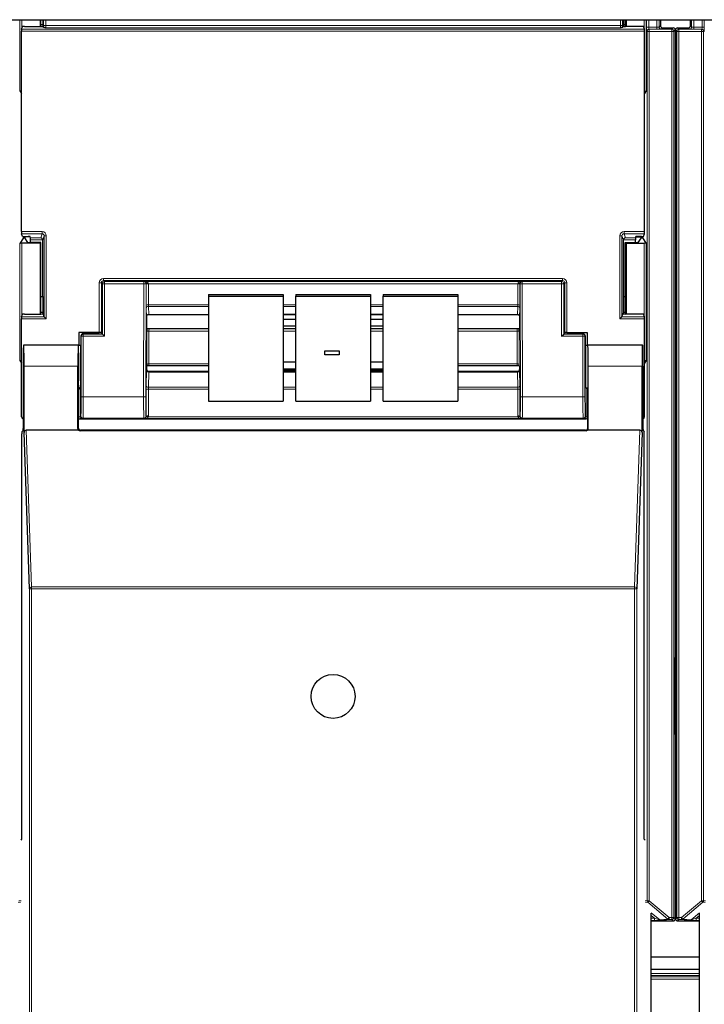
# Model space of a CAD drawing. Header units: millimetres. Extents: x 5 to 418, y 2 to 292.
# Tile 15 of 87: x 116 to 127, y 112 to 127. Entities that reach past the tile are written whole.
import ezdxf

# ---------------------------------------------------------------- set-up
doc = ezdxf.new("R2010")
doc.units = ezdxf.units.MM

msp = doc.modelspace()

# ---------------------------------------------------------------- linework, layer by layer
at = {"color": 7, "linetype": 'Continuous', "lineweight": 25}
for p, q in [((61.9317, 127.4887), (139.7651, 127.4887)), ((116.4764, 127.4887), (116.4764, 127.3825)), ((116.4873, 127.3825), (116.4873, 127.4887)), ((116.5176, 127.4887), (116.5173, 127.4083)), ((125.6022, 127.4083), (125.602, 127.4887)), ((125.6322, 127.3825), (125.6322, 127.4887)), ((125.6431, 127.4887), (125.6431, 127.3825)), ((126.1813, 127.4887), (126.1813, 127.3927)), ((126.6496, 127.3927), (126.6496, 127.4887)), ((116.1869, 124.1716), (116.1869, 127.3071)), ((116.1874, 127.3404), (116.2009, 127.3807)), ((116.2342, 127.3825), (116.4853, 127.3825)), ((116.5173, 127.4083), (116.4873, 127.4083)), ((116.5173, 127.4083), (116.522, 127.3942)), ((116.5187, 127.3842), (116.522, 127.3942)), ((116.5313, 127.3663), (116.522, 127.3942)), ((125.5882, 127.3663), (125.5975, 127.3942)), ((125.6022, 127.4083), (125.5975, 127.3942)), ((125.6009, 127.3842), (125.5975, 127.3942)), ((125.6322, 127.4083), (125.6022, 127.4083)), ((125.8853, 127.3825), (125.6342, 127.3825)), ((125.9321, 127.3404), (125.9187, 127.3807)), ((125.9327, 124.1716), (125.9327, 127.3071)), ((126.2146, 127.3594), (126.3813, 127.3594)), ((126.4146, 127.3261), (126.4146, 117.5196)), ((126.4163, 127.3261), (126.4163, 117.5365)), ((126.4496, 127.3594), (126.6163, 127.3594)), ((116.159, 126.3729), (116.1869, 126.331)), ((125.9606, 126.3729), (125.9327, 126.331)), ((116.2171, 124.0752), (116.159, 123.9879)), ((116.2009, 124.098), (116.1874, 124.1383)), ((116.2342, 124.0963), (116.2875, 124.0963)), ((116.2352, 124.0905), (116.2352, 124.0759)), ((116.2855, 124.0005), (116.2352, 124.0759)), ((116.3221, 124.0906), (116.2505, 124.0906)), ((116.3275, 124.0744), (116.3208, 124.0946)), ((125.792, 124.0744), (125.7987, 124.0946)), ((125.7974, 124.0906), (125.8691, 124.0906)), ((125.8853, 124.0963), (125.8321, 124.0963)), ((125.834, 124.0005), (125.8843, 124.0759)), ((125.8843, 124.0759), (125.8843, 124.0905)), ((125.9024, 124.0752), (125.9606, 123.9879)), ((125.9187, 124.098), (125.9321, 124.1383)), ((116.4764, 123.9887), (116.1923, 123.9887)), ((116.4873, 123.9996), (116.3188, 123.9996)), ((116.3281, 123.9996), (116.3281, 124.0411)), ((116.4873, 123.9996), (116.4764, 123.9887)), ((116.4764, 123.9887), (116.4764, 122.8825)), ((116.4873, 122.8825), (116.4873, 123.9996)), ((116.5181, 123.156), (116.5181, 124.0394)), ((125.6014, 123.156), (125.6014, 124.0394)), ((125.6322, 123.9996), (125.6431, 123.9887)), ((125.6322, 123.9996), (125.8007, 123.9996)), ((125.6322, 122.8825), (125.6322, 123.9996)), ((125.6431, 123.9887), (125.9273, 123.9887)), ((125.6431, 123.9887), (125.6431, 122.8825)), ((125.7915, 123.9996), (125.7915, 124.0411)), ((116.4873, 123.156), (116.5181, 123.156)), ((116.5181, 123.156), (116.5173, 122.9083)), ((119.1098, 123.1883), (120.2764, 123.1883)), ((119.1098, 123.1883), (119.1098, 123.1594)), ((119.1098, 123.1594), (119.1098, 121.5181)), ((119.1098, 123.1594), (120.2764, 123.1594)), ((120.2764, 123.1883), (120.2764, 123.1594)), ((120.2764, 123.1594), (120.2764, 121.5181)), ((120.4764, 123.1883), (121.6431, 123.1883)), ((120.4764, 123.1883), (120.4764, 123.1594)), ((120.4764, 123.1594), (121.6431, 123.1594)), ((120.4764, 121.5181), (120.4764, 123.1594)), ((121.6431, 123.1883), (121.6431, 123.1594)), ((121.6431, 123.1594), (121.6431, 121.5181)), ((121.8431, 123.1883), (123.0098, 123.1883)), ((121.8431, 123.1883), (121.8431, 123.1594)), ((121.8431, 123.1594), (123.0098, 123.1594)), ((121.8431, 121.5181), (121.8431, 123.1594)), ((123.0098, 123.1883), (123.0098, 123.1594)), ((123.0098, 123.1594), (123.0098, 121.5181)), ((125.6022, 122.9083), (125.6014, 123.156)), ((125.6014, 123.156), (125.6322, 123.156)), ((116.1874, 122.8404), (116.2009, 122.8807)), ((116.2342, 122.8825), (116.4853, 122.8825)), ((116.5173, 122.9083), (116.4873, 122.9083)), ((116.5173, 122.9083), (116.522, 122.8942)), ((116.5187, 122.8842), (116.522, 122.8942)), ((116.5399, 122.8405), (116.522, 122.8942)), ((116.54, 122.8404), (116.5733, 122.8071)), ((118.1431, 122.8434), (118.1431, 122.6595)), ((118.1431, 122.8434), (118.1431, 122.8434)), ((118.1762, 122.8752), (119.1098, 122.8752)), ((120.2764, 122.8752), (120.4764, 122.8752)), ((120.4764, 122.8735), (120.2764, 122.8735)), ((121.6431, 122.8752), (121.8431, 122.8752)), ((121.8431, 122.8735), (121.6431, 122.8735)), ((123.0098, 122.8752), (123.9434, 122.8752)), ((123.9764, 122.8434), (123.9764, 122.6595)), ((125.5463, 122.8071), (125.5796, 122.8404)), ((125.5796, 122.8405), (125.5975, 122.8942)), ((125.6022, 122.9083), (125.5975, 122.8942)), ((125.6009, 122.8842), (125.5975, 122.8942)), ((125.6322, 122.9083), (125.6022, 122.9083)), ((125.8853, 122.8825), (125.6342, 122.8825)), ((125.9321, 122.8404), (125.9187, 122.8807)), ((116.1869, 121.2727), (116.1869, 122.8071)), ((120.4764, 122.7975), (120.2764, 122.7975)), ((120.2764, 122.695), (120.4764, 122.695)), ((121.8431, 122.7975), (121.6431, 122.7975)), ((121.6431, 122.695), (121.8431, 122.695)), ((125.9327, 121.2727), (125.9327, 122.8071)), ((117.0831, 122.591), (117.0831, 122.3974)), ((117.402, 122.591), (117.0831, 122.591)), ((117.1137, 122.5394), (117.1137, 122.0641)), ((117.4023, 122.5727), (117.147, 122.5727)), ((117.4353, 122.5902), (117.4421, 122.58)), ((117.4356, 122.5733), (117.4421, 122.5776)), ((117.4421, 122.58), (117.4421, 122.5776)), ((117.4517, 122.568), (117.4421, 122.5776)), ((117.485, 122.5347), (117.4517, 122.568)), ((118.1463, 122.6563), (118.1431, 122.6595)), ((118.1808, 122.6553), (119.1098, 122.6553)), ((120.2764, 122.6553), (120.4764, 122.6553)), ((121.6431, 122.6553), (121.8431, 122.6553)), ((123.0098, 122.6553), (123.9388, 122.6553)), ((123.9732, 122.6563), (123.9764, 122.6595)), ((124.6346, 122.5347), (124.6679, 122.568)), ((124.6679, 122.568), (124.6774, 122.5776)), ((124.6842, 122.5902), (124.6774, 122.58)), ((124.6774, 122.58), (124.6774, 122.5776)), ((124.6839, 122.5733), (124.6774, 122.5776)), ((124.7172, 122.5727), (124.9726, 122.5727)), ((124.7175, 122.591), (125.0364, 122.591)), ((125.0059, 122.5394), (125.0059, 122.0641)), ((125.0364, 122.591), (125.0364, 122.3974)), ((116.2189, 122.3952), (116.2167, 122.3974)), ((117.0764, 122.3974), (116.2167, 122.3974)), ((117.0735, 122.3974), (116.2196, 122.3974)), ((117.0738, 122.3971), (117.0762, 122.3952)), ((117.0764, 122.3974), (117.1137, 122.3974)), ((125.0059, 122.3974), (125.0431, 122.3974)), ((125.01, 122.3972), (125.0433, 122.3972)), ((125.9029, 122.3974), (125.0431, 122.3974)), ((125.0433, 122.3952), (125.0458, 122.3971)), ((125.9, 122.3974), (125.046, 122.3974)), ((125.9006, 122.3952), (125.9029, 122.3974)), ((120.9302, 122.3052), (121.1546, 122.3052)), ((120.9302, 122.3049), (120.9302, 122.3052)), ((120.9302, 122.3049), (121.1546, 122.3049)), ((120.9302, 122.246), (120.9302, 122.3049)), ((121.1546, 122.246), (120.9302, 122.246)), ((121.1546, 122.3049), (121.1546, 122.3052)), ((121.1546, 122.3049), (121.1546, 122.246)), ((116.159, 122.1563), (116.1869, 122.1143)), ((116.2109, 122.0641), (116.2109, 121.091)), ((116.2254, 121.027), (116.2254, 122.0641)), ((117.0677, 121.0887), (117.0677, 122.0641)), ((118.1461, 122.0722), (118.1431, 122.0692)), ((118.1431, 122.0692), (118.1431, 122.0144)), ((119.1098, 122.0732), (118.1803, 122.0732)), ((120.4764, 122.1271), (120.2764, 122.1271)), ((121.8431, 122.1271), (121.6431, 122.1271)), ((123.9392, 122.0732), (123.0098, 122.0732)), ((123.9734, 122.0722), (123.9764, 122.0692)), ((123.9764, 122.0692), (123.9764, 122.0144)), ((125.0518, 121.0887), (125.0518, 122.0641)), ((125.8941, 121.027), (125.8941, 122.0641)), ((125.9087, 122.0641), (125.9087, 121.091)), ((125.9606, 122.1563), (125.9327, 122.1143)), ((118.1431, 122.0144), (118.1431, 122.0144)), ((119.1098, 121.9817), (118.1763, 121.9817)), ((120.2764, 122.0247), (120.4764, 122.0247)), ((120.2764, 122.0065), (120.4764, 122.0065)), ((120.4764, 121.9817), (120.2764, 121.9817)), ((121.6431, 122.0247), (121.8431, 122.0247)), ((121.6431, 122.0065), (121.8431, 122.0065)), ((121.8431, 121.9817), (121.6431, 121.9817)), ((123.9433, 121.9817), (123.0098, 121.9817)), ((123.9764, 122.0144), (123.9764, 122.0144)), ((117.0764, 121.0974), (117.0764, 121.6974)), ((117.1079, 121.7307), (117.102, 121.7219)), ((125.0117, 121.7307), (125.0175, 121.7219)), ((125.0431, 121.6974), (125.0431, 121.0974)), ((119.1098, 121.5181), (120.2764, 121.5181)), ((120.4764, 121.5181), (121.6431, 121.5181)), ((121.8431, 121.5181), (123.0098, 121.5181)), ((117.0779, 121.2394), (117.0764, 121.2394)), ((117.1928, 121.2394), (124.9268, 121.2394)), ((125.0431, 121.2394), (125.0416, 121.2394)), ((116.192, 114.6641), (116.192, 121.0066)), ((116.1925, 121.0399), (116.2103, 121.0577)), ((116.3092, 118.581), (116.2254, 121.027)), ((117.0786, 121.0641), (116.2585, 121.0641)), ((125.0188, 121.0551), (117.1007, 121.0551)), ((125.0098, 121.0641), (117.1098, 121.0641)), ((125.8611, 121.0641), (125.041, 121.0641)), ((125.8941, 121.027), (125.8103, 118.581)), ((125.9093, 121.0577), (125.927, 121.0399)), ((125.9276, 114.6641), (125.9276, 121.0066)), ((126.4251, 117.4261), (126.4251, 116.3847)), ((126.4146, 116.2912), (126.4146, 113.4172)), ((126.4163, 116.2743), (126.4163, 113.4172)), ((116.1776, 114.6498), (116.192, 114.6641)), ((125.9419, 114.6498), (125.9276, 114.6641)), ((126.0381, 96.9302), (126.0381, 113.5052)), ((126.7928, 96.9302), (126.7928, 113.5052)), ((126.0381, 113.3839), (126.3813, 113.3839)), ((126.4496, 113.3839), (126.7928, 113.3839)), ((126.0381, 112.8221), (126.7928, 112.8221)), ((126.7928, 112.6221), (126.0381, 112.6221))]:
    msp.add_line(p, q, dxfattribs=at)
at = {"color": 7, "linetype": 'Continuous', "lineweight": 18}
for p, q in [((116.159, 126.3729), (116.159, 127.4887)), ((116.1923, 127.4887), (116.1923, 127.355)), ((116.5312, 127.3966), (116.5312, 127.4887)), ((116.5645, 127.4887), (116.5645, 127.3966)), ((125.555, 127.3966), (125.555, 127.4887)), ((125.5883, 127.4887), (125.5883, 127.3966)), ((125.9273, 127.355), (125.9273, 127.4887)), ((125.9606, 127.4887), (125.9606, 126.3729)), ((125.9653, 127.372), (125.9653, 127.4887)), ((125.9986, 127.4887), (125.9986, 127.372)), ((126.1274, 127.372), (126.1274, 127.4887)), ((126.1607, 127.4887), (126.1607, 127.3721)), ((126.6702, 127.3721), (126.6702, 127.4887)), ((126.7036, 127.4887), (126.7036, 127.372)), ((126.8323, 127.372), (126.8323, 127.4887)), ((126.8657, 127.4887), (126.8657, 127.372)), ((125.9327, 127.3071), (116.1869, 127.3071)), ((116.1874, 127.3404), (125.9321, 127.3404)), ((116.5312, 127.3966), (116.5645, 127.3966)), ((116.5645, 127.3966), (125.555, 127.3966)), ((125.5539, 127.3633), (116.5656, 127.3633)), ((125.5883, 127.3966), (125.555, 127.3966)), ((125.9653, 127.372), (125.9986, 127.372)), ((125.974, 127.3046), (125.9664, 127.3053)), ((125.974, 127.3046), (126.0073, 127.3046)), ((125.974, 113.7006), (125.974, 127.3046)), ((125.9986, 127.372), (126.1274, 127.372)), ((125.9998, 127.3387), (126.0073, 127.3379)), ((126.1274, 127.3387), (125.9998, 127.3387)), ((126.0073, 127.3046), (126.0073, 127.3379)), ((126.0073, 127.3379), (126.3598, 127.3379)), ((126.0073, 127.3046), (126.0073, 113.7006)), ((126.3598, 127.3046), (126.0073, 127.3046)), ((126.1274, 127.3387), (126.1274, 127.372)), ((126.1607, 127.3721), (126.1813, 127.3927)), ((126.2146, 127.3594), (126.194, 127.3388)), ((126.3598, 127.3379), (126.3813, 127.3594)), ((126.3598, 127.3046), (126.3598, 127.3379)), ((126.3598, 127.3046), (126.3932, 127.3046)), ((126.3598, 113.4387), (126.3598, 127.3046)), ((126.4146, 127.3261), (126.3932, 127.3046)), ((126.3932, 127.3046), (126.3932, 113.4387)), ((126.4378, 127.3046), (126.4163, 127.3261)), ((126.4378, 113.4387), (126.4378, 127.3046)), ((126.4378, 127.3046), (126.4711, 127.3046)), ((126.4496, 127.3594), (126.4711, 127.3379)), ((126.4711, 127.3379), (126.8236, 127.3379)), ((126.4711, 127.3379), (126.4711, 127.3046)), ((126.4711, 127.3046), (126.4711, 113.4387)), ((126.8236, 127.3046), (126.4711, 127.3046)), ((126.6369, 127.3388), (126.6163, 127.3594)), ((126.6496, 127.3927), (126.6702, 127.3721)), ((126.7036, 127.372), (126.7036, 127.3387)), ((126.7036, 127.372), (126.8323, 127.372)), ((126.8312, 127.3387), (126.7036, 127.3387)), ((126.8236, 127.3379), (126.8312, 127.3387)), ((126.8236, 127.3379), (126.8236, 127.3046)), ((126.8236, 127.3046), (126.8569, 127.3046)), ((126.8236, 113.7006), (126.8236, 127.3046)), ((126.8323, 127.372), (126.8657, 127.372)), ((126.8645, 127.3053), (126.8569, 127.3046)), ((126.8569, 127.3046), (126.8569, 113.7006)), ((116.1869, 124.1716), (116.5066, 124.1716)), ((116.5066, 124.1383), (116.1874, 124.1383)), ((116.2171, 124.0752), (116.2171, 124.0965)), ((116.2505, 124.0963), (116.2505, 124.0906)), ((116.3275, 124.0744), (116.4853, 124.0744)), ((116.4853, 124.0744), (116.5066, 124.1383)), ((116.5066, 124.1716), (116.5066, 124.1383)), ((116.5399, 124.1049), (116.5181, 124.0394)), ((116.5399, 124.1049), (116.5733, 124.1049)), ((116.5399, 122.8405), (116.5399, 124.1049)), ((116.5733, 124.1049), (116.5733, 122.8071)), ((125.5463, 122.8071), (125.5463, 124.1049)), ((125.5463, 124.1049), (125.5796, 124.1049)), ((125.5796, 124.1049), (125.5796, 122.8405)), ((125.6014, 124.0394), (125.5796, 124.1049)), ((125.6129, 124.1716), (125.9327, 124.1716)), ((125.6129, 124.1383), (125.6129, 124.1716)), ((125.9321, 124.1383), (125.6129, 124.1383)), ((125.6129, 124.1383), (125.6342, 124.0744)), ((125.6342, 124.0744), (125.792, 124.0744)), ((125.8691, 124.0906), (125.8691, 124.0963)), ((125.9024, 124.0965), (125.9024, 124.0752)), ((116.159, 122.1563), (116.159, 123.9879)), ((116.1923, 123.9887), (116.1923, 122.855)), ((116.5181, 124.0411), (116.3281, 124.0411)), ((125.7915, 124.0411), (125.6015, 124.0411)), ((125.9273, 122.855), (125.9273, 123.9887)), ((125.9606, 123.9879), (125.9606, 122.1563)), ((117.4687, 123.4055), (117.4687, 123.4388)), ((117.4687, 123.4388), (124.6509, 123.4388)), ((124.6509, 123.4055), (124.6509, 123.4388)), ((117.402, 123.3721), (117.4353, 123.3721)), ((117.402, 122.591), (117.402, 123.3721)), ((117.4517, 123.3558), (117.4353, 123.3721)), ((117.4353, 123.3721), (117.4353, 122.5902)), ((117.4517, 122.568), (117.4517, 123.3558)), ((117.485, 123.3558), (117.4517, 123.3558)), ((117.4687, 123.4055), (117.485, 123.3892)), ((124.6509, 123.4055), (117.4687, 123.4055)), ((117.485, 123.3558), (117.485, 123.3892)), ((117.485, 123.3892), (118.101, 123.3892)), ((117.485, 123.3558), (117.485, 122.5347)), ((118.101, 123.3558), (117.485, 123.3558)), ((118.0956, 121.5844), (118.101, 123.3558)), ((118.101, 123.3892), (118.1041, 123.3922)), ((118.101, 123.3558), (118.101, 123.3892)), ((118.101, 123.3558), (118.1344, 123.3557)), ((118.1041, 123.3922), (124.0154, 123.3922)), ((118.1344, 123.3557), (118.1289, 121.5843)), ((118.1363, 123.3576), (118.1344, 123.3557)), ((118.1363, 123.0221), (118.1363, 123.3474)), ((118.1696, 123.3531), (118.1696, 123.0278)), ((123.9499, 123.3531), (118.1696, 123.3531)), ((123.9499, 123.0278), (123.9499, 123.3531)), ((123.9852, 123.3557), (123.9833, 123.3576)), ((123.9833, 123.3474), (123.9833, 123.0221)), ((123.9852, 123.3557), (124.0185, 123.3558)), ((123.9906, 121.5843), (123.9852, 123.3557)), ((124.0154, 123.3922), (124.0185, 123.3892)), ((124.0185, 123.3892), (124.6346, 123.3892)), ((124.0185, 123.3558), (124.0185, 123.3892)), ((124.0185, 123.3558), (124.024, 121.5844)), ((124.6346, 123.3558), (124.0185, 123.3558)), ((124.6346, 123.3892), (124.6509, 123.4055)), ((124.6346, 123.3892), (124.6346, 123.3558)), ((124.6346, 122.5347), (124.6346, 123.3558)), ((124.6346, 123.3558), (124.6679, 123.3558)), ((124.6842, 123.3721), (124.6679, 123.3558)), ((124.6679, 123.3558), (124.6679, 122.568)), ((124.6842, 122.5902), (124.6842, 123.3721)), ((124.6842, 123.3721), (124.7175, 123.3721)), ((124.7175, 123.3721), (124.7175, 122.591)), ((118.1425, 122.846), (118.1369, 122.9711)), ((118.1696, 123.0278), (119.1098, 123.0278)), ((119.1098, 123.0023), (118.1702, 123.0023)), ((118.1702, 123.0023), (118.1758, 122.8772)), ((120.2764, 123.0278), (120.4764, 123.0278)), ((120.4764, 123.0023), (120.2764, 123.0023)), ((121.6431, 123.0278), (121.8431, 123.0278)), ((121.8431, 123.0023), (121.6431, 123.0023)), ((123.0098, 123.0278), (123.9499, 123.0278)), ((123.9494, 123.0023), (123.0098, 123.0023)), ((123.9437, 122.8772), (123.9494, 123.0023)), ((123.9827, 122.9711), (123.9771, 122.846)), ((116.1874, 122.8404), (116.54, 122.8404)), ((118.1758, 122.8772), (119.1098, 122.8772)), ((120.2764, 122.8772), (120.4764, 122.8772)), ((121.6431, 122.8772), (121.8431, 122.8772)), ((123.0098, 122.8772), (123.9437, 122.8772)), ((125.5796, 122.8404), (125.9321, 122.8404)), ((116.5733, 122.8071), (116.1869, 122.8071)), ((125.9327, 122.8071), (125.5463, 122.8071)), ((117.1183, 122.5347), (117.1137, 122.5394)), ((117.1183, 121.5844), (117.1183, 122.5347)), ((117.1517, 122.5347), (117.1183, 122.5347)), ((117.147, 122.5727), (117.1517, 122.568)), ((117.1517, 122.5347), (117.1517, 122.568)), ((117.1517, 122.568), (117.4517, 122.568)), ((117.1517, 122.5347), (117.1517, 121.5844)), ((117.485, 122.5347), (117.1517, 122.5347)), ((118.146, 122.0951), (118.146, 122.6105)), ((118.1794, 122.6162), (118.1794, 122.1007)), ((119.1098, 122.6162), (118.1794, 122.6162)), ((120.4764, 122.6162), (120.2764, 122.6162)), ((121.8431, 122.6162), (121.6431, 122.6162)), ((123.9402, 122.6162), (123.0098, 122.6162)), ((123.9402, 122.1007), (123.9402, 122.6162)), ((123.9735, 122.6105), (123.9735, 122.0951)), ((124.9679, 122.5347), (124.6346, 122.5347)), ((124.6679, 122.568), (124.9679, 122.568)), ((124.9679, 122.568), (124.9726, 122.5727)), ((124.9679, 122.5347), (124.9679, 122.568)), ((124.9679, 121.5844), (124.9679, 122.5347)), ((124.9679, 122.5347), (125.0012, 122.5347)), ((125.0059, 122.5394), (125.0012, 122.5347)), ((125.0012, 122.5347), (125.0012, 121.5844)), ((117.0762, 122.3972), (117.1096, 122.3972)), ((117.0677, 122.0641), (116.2254, 122.0641)), ((118.1794, 122.1007), (119.1098, 122.1007)), ((123.0098, 122.1007), (123.9402, 122.1007)), ((125.8941, 122.0641), (125.0518, 122.0641)), ((118.1369, 121.7645), (118.1425, 121.9995)), ((118.1758, 121.9739), (118.1702, 121.7388)), ((118.1758, 121.9739), (119.1098, 121.9739)), ((120.2764, 121.9739), (120.4764, 121.9739)), ((121.6431, 121.9739), (121.8431, 121.9739)), ((123.0098, 121.9739), (123.9437, 121.9739)), ((123.9494, 121.7388), (123.9437, 121.9739)), ((123.9771, 121.9995), (123.9827, 121.7645)), ((118.1702, 121.7388), (119.1098, 121.7388)), ((120.2764, 121.7388), (120.4764, 121.7388)), ((121.6431, 121.7388), (121.8431, 121.7388)), ((123.0098, 121.7388), (123.9494, 121.7388)), ((117.102, 121.7219), (117.102, 121.2733)), ((117.1517, 121.5844), (117.1183, 121.5844)), ((117.1517, 121.5844), (118.0956, 121.5844)), ((118.0956, 121.5844), (118.1289, 121.5843)), ((118.1363, 121.2812), (118.1363, 121.7018)), ((118.1696, 121.7075), (118.1696, 121.2869)), ((119.1098, 121.7075), (118.1696, 121.7075)), ((120.4764, 121.7075), (120.2764, 121.7075)), ((121.8431, 121.7075), (121.6431, 121.7075)), ((123.9499, 121.7075), (123.0098, 121.7075)), ((123.9499, 121.2869), (123.9499, 121.7075)), ((123.9833, 121.7018), (123.9833, 121.2812)), ((123.9906, 121.5843), (124.024, 121.5844)), ((124.024, 121.5844), (124.9679, 121.5844)), ((124.9679, 121.5844), (125.0012, 121.5844)), ((125.0175, 121.2733), (125.0175, 121.7219)), ((117.102, 121.2733), (117.1132, 121.2844)), ((118.1331, 121.2843), (118.1363, 121.2812)), ((123.9833, 121.2812), (123.9864, 121.2843)), ((125.0064, 121.2844), (125.0175, 121.2733)), ((117.102, 121.2733), (117.0764, 121.2733)), ((117.1465, 121.2511), (117.1353, 121.2399)), ((118.0998, 121.2511), (117.1465, 121.2511)), ((118.1041, 121.2468), (118.0998, 121.2511)), ((124.0154, 121.2468), (118.1041, 121.2468)), ((118.1684, 121.2743), (123.9511, 121.2743)), ((124.0197, 121.2511), (124.0154, 121.2468)), ((124.973, 121.2511), (124.0197, 121.2511)), ((124.9842, 121.2399), (124.973, 121.2511)), ((125.0431, 121.2733), (125.0175, 121.2733)), ((116.2585, 121.0641), (116.3425, 118.6107)), ((117.0677, 121.0887), (117.0764, 121.0974)), ((117.1098, 121.0641), (117.1007, 121.0551)), ((125.0188, 121.0551), (125.0098, 121.0641)), ((125.0431, 121.0974), (125.0518, 121.0887)), ((125.777, 118.6107), (125.8611, 121.0641)), ((116.3092, 96.6696), (116.3092, 118.581)), ((116.3092, 118.581), (116.3425, 118.581)), ((116.3425, 118.581), (116.3425, 118.6107)), ((116.3425, 118.6107), (125.777, 118.6107)), ((116.3425, 118.581), (116.3425, 96.6691)), ((125.777, 118.581), (116.3425, 118.581)), ((125.777, 118.581), (125.777, 118.6107)), ((125.777, 96.6691), (125.777, 118.581)), ((125.777, 118.581), (125.8103, 118.581)), ((125.8103, 118.581), (125.8103, 96.6696)), ((126.406, 117.5046), (126.4146, 117.5196)), ((126.4163, 117.5365), (126.425, 117.5315)), ((126.4058, 116.4116), (126.4058, 117.3992)), ((126.4058, 117.3992), (126.4251, 117.3992)), ((126.4058, 116.4116), (126.4251, 116.4116)), ((126.4146, 116.2912), (126.406, 116.3062)), ((126.425, 116.2793), (126.4163, 116.2743)), ((116.1717, 113.6713), (116.1336, 113.6751)), ((116.1456, 113.7006), (116.1776, 113.6974)), ((125.9419, 113.6974), (125.974, 113.7006)), ((125.9859, 113.6751), (125.9479, 113.6713)), ((125.974, 113.7006), (126.0073, 113.7006)), ((126.0073, 113.7006), (125.9859, 113.6751)), ((126.2981, 113.4131), (125.9859, 113.6751)), ((126.0073, 113.7006), (126.3195, 113.4387)), ((126.5114, 113.4387), (126.8236, 113.7006)), ((126.845, 113.6751), (126.5329, 113.4131)), ((126.8236, 113.7006), (126.8569, 113.7006)), ((126.845, 113.6751), (126.8236, 113.7006)), ((126.8831, 113.6713), (126.845, 113.6751)), ((126.8569, 113.7006), (126.889, 113.6974)), ((126.0379, 113.5113), (126.1701, 113.4003)), ((126.0879, 113.4258), (126.0381, 113.4675)), ((126.0381, 113.4258), (126.0879, 113.4258)), ((126.0879, 113.4258), (126.0879, 113.3924)), ((126.2981, 113.4131), (126.3195, 113.4387)), ((126.3195, 113.4387), (126.3598, 113.4387)), ((126.3195, 113.4053), (126.3195, 113.4387)), ((126.3598, 113.4387), (126.3932, 113.4387)), ((126.3598, 113.4053), (126.3598, 113.4387)), ((126.3932, 113.4387), (126.4146, 113.4172)), ((126.4163, 113.4887), (126.4146, 113.4887)), ((126.4163, 113.4172), (126.4378, 113.4387)), ((126.4378, 113.4387), (126.4711, 113.4387)), ((126.4711, 113.4387), (126.5114, 113.4387)), ((126.4711, 113.4387), (126.4711, 113.4053)), ((126.5114, 113.4053), (126.5114, 113.4387)), ((126.5114, 113.4387), (126.5329, 113.4131)), ((126.6609, 113.4003), (126.7931, 113.5113)), ((126.7928, 113.4675), (126.743, 113.4258)), ((126.743, 113.4258), (126.743, 113.3924)), ((126.743, 113.4258), (126.7928, 113.4258)), ((126.0879, 113.3924), (126.0381, 113.3924)), ((126.1701, 113.4003), (126.2981, 113.4131)), ((126.3195, 113.4053), (126.1915, 113.3925)), ((126.3598, 113.4053), (126.3195, 113.4053)), ((126.3813, 113.3839), (126.3598, 113.4053)), ((126.4711, 113.4053), (126.4496, 113.3839)), ((126.5114, 113.4053), (126.4711, 113.4053)), ((126.6394, 113.3925), (126.5114, 113.4053)), ((126.5329, 113.4131), (126.6609, 113.4003)), ((126.7928, 113.3924), (126.743, 113.3924)), ((126.0381, 112.5633), (126.7928, 112.5633)), ((126.7928, 112.53), (126.0381, 112.53)), ((126.0381, 112.5071), (126.7928, 112.5071)), ((126.7928, 112.4738), (126.0381, 112.4738))]:
    msp.add_line(p, q, dxfattribs=at)
at = {"color": 7, "linetype": 'Continuous', "lineweight": 25}
msp.add_circle((121.0598, 116.8974), 0.3442, dxfattribs=at)
at = {"color": 7, "linetype": 'Continuous', "lineweight": 18}
for centre, radius, start, end in [((125.9998, 127.3053), 0.0333, 90.00636, 180.00228), ((126.0073, 127.3046), 0.0333, 90.00636, 180.00228), ((126.194, 127.3721), 0.0333, 180.0002, 269.9998), ((126.3598, 127.3046), 0.0333, 0.0002, 89.9998), ((126.4711, 127.3046), 0.0333, 90.0002, 179.9998), ((126.6369, 127.3721), 0.0333, 270.0002, 359.9998), ((126.8236, 127.3046), 0.0333, 359.99772, 89.99364), ((126.8312, 127.3053), 0.0333, 359.99772, 89.99364), ((117.485, 123.3558), 0.0333, 90.02044, 179.97956), ((118.101, 123.3558), 0.0333, 359.84417, 89.97948), ((118.1603, 122.9288), 0.4295, 88.75881, 93.20619), ((118.1617, 123.2988), 0.0548, 81.72868, 117.63396), ((123.9592, 122.9288), 0.4295, 86.79381, 91.24119), ((123.9578, 123.2988), 0.0548, 62.36604, 98.27132), ((124.0185, 123.3558), 0.0333, 90.02052, 180.15583), ((124.6345, 123.3558), 0.0333, 0.02044, 89.97956), ((118.1617, 122.9735), 0.0548, 81.72868, 117.63396), ((118.1694, 122.9697), 0.0326, 88.66024, 177.59954), ((123.9501, 122.9697), 0.0326, 2.40046, 91.33976), ((123.9578, 122.9735), 0.0548, 62.36604, 98.27132), ((118.175, 122.8446), 0.0326, 88.66024, 177.59954), ((123.9445, 122.8446), 0.0326, 2.40046, 91.33976), ((117.1517, 122.5347), 0.0333, 90.02044, 179.97956), ((118.1715, 122.5619), 0.0548, 81.72868, 117.63396), ((123.9481, 122.5619), 0.0548, 62.36604, 98.27132), ((124.9679, 122.5347), 0.0333, 0.02044, 89.97956), ((118.1715, 122.0465), 0.0548, 81.72868, 117.63396), ((123.9481, 122.0465), 0.0548, 62.36604, 98.27132), ((118.1727, 122.0044), 0.0307, 189.14008, 275.72189), ((123.9468, 122.0044), 0.0307, 264.27811, 350.85992), ((118.1671, 121.7694), 0.0307, 189.14008, 275.72189), ((123.9524, 121.7694), 0.0307, 264.27811, 350.85992), ((118.1617, 121.6532), 0.0548, 81.72868, 117.63396), ((123.9578, 121.6532), 0.0548, 62.36604, 98.27132), ((117.1465, 121.2845), 0.0333, 180.02044, 269.97956), ((118.0998, 121.2845), 0.0333, 270.02036, 359.8033), ((118.1512, 121.2234), 0.0538, 71.31698, 106.71781), ((118.1617, 121.2326), 0.0548, 81.72868, 117.63396), ((123.9578, 121.2326), 0.0548, 62.36604, 98.27132), ((123.9684, 121.2234), 0.0538, 73.28219, 108.68302), ((124.0198, 121.2845), 0.0333, 180.1967, 269.97964), ((124.973, 121.2845), 0.0333, 270.02044, 359.97956), ((116.3411, 118.5787), 0.032, 87.42531, 175.98585), ((125.7785, 118.5787), 0.032, 4.01415, 92.57469), ((126.4893, 117.5046), 0.0833, 180.00042, 217.81526), ((126.4893, 116.3062), 0.0833, 142.1847, 179.99958), ((126.0073, 113.7006), 0.0333, 180.00099, 229.99351), ((126.8236, 113.7006), 0.0333, 310.00649, 359.99901), ((126.3598, 113.4387), 0.0333, 270.0002, 359.9998), ((126.4711, 113.4387), 0.0333, 180.0002, 269.9998), ((126.1915, 113.4259), 0.0333, 229.99382, 269.99754), ((126.3195, 113.4387), 0.0333, 229.99382, 269.99754), ((126.5114, 113.4387), 0.0333, 270.00246, 310.00618), ((126.6394, 113.4259), 0.0333, 270.00246, 310.00618)]:
    msp.add_arc(centre, radius, start, end, dxfattribs=at)
at = {"color": 7, "linetype": 'Continuous', "lineweight": 25}
for centre, radius, start, end in [((126.2146, 127.3927), 0.0333, 180.00017, 269.99983), ((126.3813, 127.3261), 0.0333, 0.00017, 89.99983), ((126.4496, 127.3261), 0.0333, 90.00017, 179.99983), ((126.6163, 127.3927), 0.0333, 270.00017, 359.99983), ((126.4996, 117.5365), 0.0833, 179.9999, 203.42807), ((126.4996, 116.2743), 0.0833, 156.57193, 180.0001), ((126.3813, 113.4172), 0.0333, 270.00017, 359.99983), ((126.4496, 113.4172), 0.0333, 180.00017, 269.99983)]:
    msp.add_arc(centre, radius, start, end, dxfattribs=at)
for centre, major_axis, ratio, start_param, end_param in [((116.1875, 127.3071), (0, 0.0333), 0.0174551, 0.0523599, 1.5707963), ((116.2342, 127.3807), (0.0333, 0), 0.0524078, 1.5707963, 3.1241394), ((116.4853, 127.3842), (0.0333, 0), 0.0524078, 4.712389, 6.265732), ((125.6342, 127.3842), (0.0333, 0), 0.0524078, 3.1590459, 4.712389), ((125.8853, 127.3807), (0.0333, 0), 0.0524078, 0.0174533, 1.5707963), ((125.9321, 127.3071), (0, 0.0333), 0.0174551, 4.712389, 6.2308254), ((116.1923, 126.3729), (0.0333, 0), 0.0261859, 3.1590459, 4.712389), ((125.9273, 126.3729), (0.0333, 0), 0.0261859, 4.712389, 6.265732), ((116.1875, 124.1716), (0, 0.0333), 0.0174551, 1.5707963, 3.0892328), ((116.2342, 124.098), (0.0333, 0), 0.0524078, 3.1590459, 4.712389), ((116.2505, 124.0751), (0.0333, 0), 0.0261859, 2.045545, 3.1241394), ((116.2505, 124.0894), (0.0333, 0), 0.0349208, 1.5707963, 2.045545), ((116.2875, 124.0945), (0.0333, 0), 0.0524078, 0.0174533, 1.5707963), ((116.3275, 124.0411), (0, 0.0333), 0.0174551, 4.712389, 6.2308254), ((116.4853, 124.0411), (-0.0199, 0.0275), 0.9462863, 4.1136959, 5.6321324), ((125.6342, 124.0411), (0.0199, 0.0275), 0.9462863, 0.6510529, 2.1694894), ((125.792, 124.0411), (0, 0.0333), 0.0174551, 0.0523599, 1.5707963), ((125.8321, 124.0945), (0.0333, 0), 0.0524078, 1.5707963, 3.1241394), ((125.8691, 124.0894), (0.0333, 0), 0.0349208, 1.0960477, 1.5707963), ((125.8691, 124.0751), (0.0333, 0), 0.0261859, 0.0174533, 1.0960477), ((125.8853, 124.098), (0.0333, 0), 0.0524078, 4.712389, 6.265732), ((125.9321, 124.1716), (0, 0.0333), 0.0174551, 3.1939525, 4.712389), ((116.1923, 123.9879), (0.0333, 0), 0.0261859, 1.5707963, 3.1241394), ((116.3188, 124.0005), (0.0333, 0), 0.0261859, 3.1590459, 4.712389), ((116.4848, 124.0393), (-0.0105, -0.0317), 0.9984779, 1.8927601, 1.9442066), ((125.6348, 124.0393), (0.0105, -0.0317), 0.9984779, 4.3389788, 4.3904252), ((125.8007, 124.0005), (0.0333, 0), 0.0261859, 4.712389, 6.265732), ((125.9273, 123.9879), (0.0333, 0), 0.0261859, 0.0174533, 1.5707963), ((116.1875, 122.8071), (0, 0.0333), 0.0174551, 0.0523599, 1.5707963), ((116.2342, 122.8807), (0.0333, 0), 0.0524078, 1.5707963, 3.1241394), ((116.4853, 122.8842), (0.0333, 0), 0.0524078, 4.712389, 6.265732), ((116.5733, 122.8405), (0.0333, 0), 0.0524078, 3.1590459, 3.1939525), ((118.1764, 122.9085), (0.0002, 0.0333), 0.034909, 3.1418078, 3.3561641), ((123.9431, 122.9085), (-0.0002, 0.0333), 0.034909, 2.9270212, 3.1413775), ((125.5463, 122.8405), (0.0333, 0), 0.0524078, 6.2308254, 6.265732), ((125.6342, 122.8842), (0.0333, 0), 0.0524078, 3.1590459, 4.712389), ((125.8853, 122.8807), (0.0333, 0), 0.0524078, 0.0174533, 1.5707963), ((125.9321, 122.8071), (0, 0.0333), 0.0174551, 4.712389, 6.2308254), ((117.147, 122.5394), (-0.0236, 0.0236), 0.9996955, 5.4979394, 7.0684312), ((117.402, 122.5902), (0.0333, 0), 0.0261859, 0.0174533, 1.5707963), ((117.4023, 122.5733), (0.0333, 0), 0.0174551, 4.712389, 6.2570054), ((118.1472, 122.6221), (0.0002, 0.0667), 0.017455, 1.0317492, 1.745383), ((123.9723, 122.6221), (-0.0002, 0.0667), 0.017455, 4.5378023, 5.2514361), ((124.7172, 122.5733), (0.0333, 0), 0.0174551, 3.1677726, 4.712389), ((124.7175, 122.5902), (0.0333, 0), 0.0261859, 1.5707963, 3.1241394), ((124.9725, 122.5394), (0.0236, 0.0236), 0.9996955, 5.4979394, 7.0684312), ((116.2167, 122.0641), (0, 0.3333), 0.0174551, 0, 1.5707963), ((116.2196, 122.0641), (0, 0.3333), 0.0174551, 4.712389, 6.3990863), ((117.0735, 122.0641), (0, 0.3333), 0.0174551, 6.2415702, 7.8539816), ((117.0764, 122.0641), (0, 0.3667), 0.0174551, 0.4315851, 3.1400061), ((117.0764, 122.0641), (0, 0.3333), 0.0174551, 0, 0.0349066), ((117.1098, 122.0641), (0, 0.3333), 0.0192006, 0.0349066, 2.9822905), ((125.0431, 122.0641), (0, 0.3333), 0.0174551, 6.2482787, 6.2831853), ((125.046, 122.0641), (0, 0.3333), 0.0174551, 4.712389, 6.3248004), ((125.9, 122.0641), (0, 0.3333), 0.0174551, 6.1672844, 7.8539816), ((125.9029, 122.0641), (0, 0.3333), 0.0174551, 4.712389, 6.2831853), ((116.1923, 122.1563), (0.0333, 0), 0.0261859, 3.1590459, 4.712389), ((117.1078, 122.0641), (0, 0.3333), 0.0174551, 3.1677726, 4.712389), ((118.1472, 122.1066), (0.0002, 0.0667), 0.017455, 1.745383, 2.1135034), ((123.9723, 122.1066), (-0.0002, 0.0667), 0.017455, 4.1696819, 4.5378023), ((125.0117, 122.0641), (0, 0.3333), 0.0174551, 1.5707963, 3.1154127), ((125.9273, 122.1563), (0.0333, 0), 0.0261859, 4.712389, 6.265732), ((117.0687, 121.7219), (0.0333, 0), 0.0261859, 5.1599776, 6.265732), ((116.2202, 121.2727), (-0.0236, -0.0236), 0.9996955, 5.4979394, 6.783802), ((125.8993, 121.2727), (0.0236, -0.0236), 0.9996955, 5.7825687, 7.0684312), ((116.1925, 121.0066), (0, 0.0333), 0.0174551, 0.0174533, 1.5707963), ((116.2103, 121.091), (0, 0.0333), 0.0174551, 3.1590459, 4.712389), ((116.2587, 121.0267), (-0.0013, 0.0374), 0.8908988, 6.2526748, 7.8155478), ((117.101, 121.0887), (0.0236, 0.0236), 0.9996955, 2.3563468, 3.1864609), ((117.1098, 121.0974), (-0.0236, -0.0236), 0.9996955, 5.4979394, 7.0684312), ((117.1019, 121.0896), (0.0137, 0.032), 0.9516992, 2.7872637, 3.5276413), ((125.0098, 121.0974), (-0.0236, 0.0236), 0.9996955, 2.3563468, 3.9268385), ((125.0176, 121.0896), (-0.0137, 0.032), 0.9516992, 2.755544, 3.4959216), ((125.0185, 121.0887), (-0.0236, 0.0236), 0.9996955, 3.0967244, 3.9268385), ((125.8608, 121.0267), (0.0013, 0.0374), 0.8908988, 4.7508228, 6.3136958), ((125.9093, 121.091), (0, 0.0333), 0.0174551, 1.5707963, 3.1241394), ((125.927, 121.0066), (0, 0.0333), 0.0174551, 4.712389, 6.265732)]:
    msp.add_ellipse(centre, major_axis=major_axis, ratio=ratio, start_param=start_param, end_param=end_param, dxfattribs=at)
at = {"color": 7, "linetype": 'Continuous', "lineweight": 18}
for centre, major_axis, ratio, start_param, end_param in [((116.5324, 127.3966), (0, 0.0667), 0.0174551, 1.5707963, 2.0425627), ((116.5657, 127.3966), (0, 0.0333), 0.0349101, 1.5707963, 3.0892328), ((125.5538, 127.3966), (0, 0.0333), 0.0349101, 3.1939525, 4.712389), ((125.5872, 127.3966), (0, 0.0667), 0.0174551, 4.2406227, 4.712389), ((125.9664, 127.372), (0, 0.0667), 0.0174551, 1.5707963, 3.1398473), ((125.9998, 127.372), (0, 0.0333), 0.0349101, 1.5707963, 3.1398473), ((126.1274, 127.3721), (0.0333, 0), 0.0034907, 4.712389, 6.28144), ((126.1274, 127.3388), (0.0667, 0), 0.0017453, 4.712389, 6.28144), ((126.7036, 127.3388), (0.0667, 0), 0.0017453, 3.143338, 4.712389), ((126.7036, 127.3721), (0.0333, 0), 0.0034907, 3.143338, 4.712389), ((126.8312, 127.372), (0, 0.0333), 0.0349101, 3.143338, 4.712389), ((126.8645, 127.372), (0, 0.0667), 0.0174551, 3.143338, 4.712389), ((116.5066, 124.1048), (-0.0211, -0.0633), 0.9984779, 1.8927601, 3.462643), ((116.5066, 124.1048), (0.0106, 0.0318), 0.9954497, 5.0343527, 6.6042357), ((125.613, 124.1048), (0.0211, -0.0633), 0.9984779, 2.8205423, 4.3904252), ((125.613, 124.1048), (-0.0106, 0.0318), 0.9954497, 5.962135, 7.5320179), ((117.4687, 123.3721), (0.0472, -0.0472), 0.9996955, 2.3563468, 3.9268385), ((124.6509, 123.3721), (-0.0472, -0.0472), 0.9996955, 2.3563468, 3.9268385), ((117.4687, 123.3721), (-0.0236, 0.0236), 0.999087, 5.4979394, 7.0684312), ((118.1041, 123.3589), (-0.0126, 0.0311), 0.9515581, 4.3066748, 5.8802434), ((118.1041, 123.3589), (0.0655, -0.0008), 0.5086981, 0.0033224, 1.576891), ((118.1375, 123.359), (0.0002, 0.0667), 0.017455, 1.5910756, 1.745383), ((118.1708, 123.3589), (0.0002, 0.0333), 0.034909, 1.591237, 1.7455444), ((124.0154, 123.3589), (0.0655, 0.0008), 0.5086981, 1.5647017, 3.1382703), ((123.9488, 123.3589), (-0.0002, 0.0333), 0.034909, 4.5376409, 4.6919483), ((124.0154, 123.3589), (0.0126, 0.0311), 0.9515581, 0.4029419, 1.9765105), ((123.9821, 123.359), (-0.0002, 0.0667), 0.017455, 4.5378023, 4.6921097), ((124.6509, 123.3721), (0.0236, 0.0236), 0.999087, 5.4979394, 7.0684312), ((118.1375, 123.0337), (0.0002, 0.0667), 0.017455, 1.745383, 2.7925805), ((118.1708, 123.0336), (0.0002, 0.0333), 0.034909, 1.7455444, 2.792742), ((123.9488, 123.0336), (-0.0002, 0.0333), 0.034909, 3.4904434, 4.5376409), ((123.9821, 123.0337), (-0.0002, 0.0667), 0.017455, 3.4906048, 4.5378023), ((118.1431, 122.9086), (0.0002, 0.0667), 0.017455, 2.7925805, 3.3471363), ((118.1764, 122.9085), (0.0002, 0.0333), 0.034909, 2.792742, 3.1418078), ((123.9431, 122.9085), (-0.0002, 0.0333), 0.034909, 3.1413775, 3.4904434), ((123.9765, 122.9086), (-0.0002, 0.0667), 0.017455, 2.936049, 3.4906048), ((118.1805, 122.622), (0.0002, 0.0333), 0.034909, 6.2659472, 8.0287297), ((123.939, 122.622), (-0.0002, 0.0333), 0.034909, 4.5376409, 6.3004235), ((125.0098, 122.0641), (0, 0.3333), 0.0192006, 3.300895, 6.2482787), ((125.0431, 122.0641), (0, 0.3667), 0.0174551, 3.1431792, 5.8516002), ((118.1805, 122.1065), (0.0002, 0.0333), 0.034909, 1.7455444, 3.1592611), ((123.939, 122.1065), (-0.0002, 0.0333), 0.034909, 3.1239242, 4.5376409), ((118.1431, 121.9485), (0.0002, 0.0667), 0.017455, 0.1436297, 0.6981854), ((118.1764, 121.9483), (0.0002, 0.0333), 0.034909, 0.1349247, 0.6983468), ((123.9431, 121.9483), (-0.0002, 0.0333), 0.034909, 5.5848385, 6.1482606), ((123.9765, 121.9485), (-0.0002, 0.0667), 0.017455, 5.5849999, 6.1395556), ((118.1375, 121.7134), (0.0002, 0.0667), 0.017455, 0.6981854, 1.745383), ((118.1708, 121.7133), (0.0002, 0.0333), 0.034909, 0.6983468, 1.7455444), ((123.9488, 121.7133), (-0.0002, 0.0333), 0.034909, 4.5376409, 5.5848385), ((123.9821, 121.7134), (-0.0002, 0.0667), 0.017455, 4.5378023, 5.5849999), ((117.1131, 121.5844), (0, 0.3), 0.0174551, 3.1590459, 4.712389), ((117.1464, 121.5844), (0, 0.3333), 0.0157096, 3.1590459, 4.712389), ((118.1008, 121.5844), (0.0009, 0.3333), 0.0157095, 1.5708399, 3.1241829), ((118.1341, 121.5843), (0.0009, 0.3), 0.017455, 1.5708501, 3.1241931), ((123.9854, 121.5843), (-0.0009, 0.3), 0.017455, 3.1589922, 4.7123352), ((124.0187, 121.5844), (-0.0009, 0.3333), 0.0157095, 3.1590024, 4.7123455), ((124.9731, 121.5844), (0, 0.3333), 0.0157096, 1.5707963, 3.1241394), ((125.0065, 121.5844), (0, 0.3), 0.0174551, 1.5707963, 3.1241394), ((118.1029, 121.2813), (-0.0139, 0.0306), 0.9906893, 4.0958032, 4.284408), ((118.1029, 121.2871), (-0.0271, 0.0612), 0.995438, 4.1059053, 4.2945101), ((124.0166, 121.2871), (0.0271, 0.0612), 0.995438, 1.9886753, 2.17728), ((124.0166, 121.2813), (0.0139, 0.0306), 0.9906893, 1.9987773, 2.1873821), ((117.1354, 121.2733), (0.0236, 0.0236), 0.999087, 2.3563468, 3.9268385), ((118.1041, 121.2801), (0.0127, 0.0311), 0.9517046, 3.5460728, 4.9248829), ((118.1041, 121.2801), (0.0655, 0.0008), 0.5086435, 4.7062961, 6.0851062), ((124.0154, 121.2801), (0.0655, -0.0008), 0.5086435, 3.3396717, 4.7184819), ((124.0154, 121.2801), (-0.0127, 0.0311), 0.9517046, 1.3583024, 2.7371125), ((124.9842, 121.2733), (0.0236, -0.0236), 0.999087, 5.4979394, 7.0684312), ((126.0878, 113.4259), (0.0823, -0.0255), 0.0008127, 4.7143263, 6.2725671), ((126.7432, 113.4259), (0.0823, 0.0255), 0.0008127, 3.1522108, 4.7104517), ((126.0878, 113.3925), (0.1037, 0), 0.0011218, 4.7137261, 6.2719669), ((126.7432, 113.3925), (0.1037, 0), 0.0011218, 3.1528111, 4.7110519)]:
    msp.add_ellipse(centre, major_axis=major_axis, ratio=ratio, start_param=start_param, end_param=end_param, dxfattribs=at)
at = {"color": 7, "linetype": 'Continuous', "lineweight": 25}
for points, knots in [([(116.5656, 127.3633), (116.5655, 127.3633), (116.5588, 127.3637), (116.5466, 127.3643), (116.5338, 127.3653), (116.5321, 127.366), (116.5313, 127.3663)], [0, 0, 0, 0, 0.0069027, 0.4128976, 0.7521669, 1, 1, 1, 1]), ([(125.5882, 127.3663), (125.5875, 127.366), (125.5857, 127.3653), (125.5729, 127.3643), (125.5608, 127.3637), (125.554, 127.3633), (125.5539, 127.3633)], [0, 0, 0, 0, 0.2478331, 0.5871024, 0.9930973, 1, 1, 1, 1]), ([(118.1432, 122.8462), (118.1432, 122.8462), (118.1432, 122.8463), (118.1434, 122.8474), (118.1438, 122.8498), (118.1452, 122.8547), (118.1492, 122.8624), (118.1573, 122.8701), (118.1672, 122.8748), (118.1737, 122.8747), (118.1763, 122.8747)], [0, 0, 0, 0, 0.0589879, 0.1238611, 0.1744013, 0.2546619, 0.4160732, 0.6475644, 0.8604761, 1, 1, 1, 1]), ([(123.9434, 122.8747), (123.9451, 122.8748), (123.9505, 122.8752), (123.9587, 122.8719), (123.9663, 122.8665), (123.9713, 122.8605), (123.9742, 122.855), (123.9755, 122.8506), (123.9761, 122.848), (123.9763, 122.8468), (123.9763, 122.8462), (123.9763, 122.8462), (123.9763, 122.8462)], [0, 0, 0, 0, 0.09289517, 0.2989097, 0.46490935, 0.60491203, 0.72141938, 0.81023407, 0.86496648, 0.90687951, 0.95686894, 1, 1, 1, 1]), ([(118.1463, 122.6563), (118.1471, 122.6562), (118.1488, 122.656), (118.1616, 122.6557), (118.1738, 122.6554), (118.1806, 122.6553), (118.1808, 122.6553)], [0, 0, 0, 0, 0.24730847, 0.58544299, 0.9931125, 1, 1, 1, 1]), ([(123.9388, 122.6553), (123.9389, 122.6553), (123.9457, 122.6554), (123.9579, 122.6557), (123.9707, 122.656), (123.9725, 122.6562), (123.9732, 122.6563)], [0, 0, 0, 0, 0.0068875, 0.41455701, 0.75269153, 1, 1, 1, 1]), ([(117.0762, 122.3952), (117.0807, 122.3956), (117.0864, 122.3961), (117.0962, 122.3966), (117.1003, 122.3968), (117.103, 122.397), (117.1049, 122.3971), (117.1062, 122.3971), (117.1071, 122.3972), (117.1077, 122.3972), (117.1082, 122.3972), (117.1086, 122.3972), (117.1089, 122.3972), (117.1093, 122.3972), (117.1095, 122.3972), (117.1095, 122.3972), (117.1096, 122.3972)], [0, 0, 0, 0, 0.5499294, 0.7043433, 0.8062148, 0.8729938, 0.9166665, 0.9452305, 0.9639523, 0.9762787, 0.9844591, 0.9899609, 0.9956125, 0.9978401, 0.9996316, 1, 1, 1, 1]), ([(125.01, 122.3972), (125.0101, 122.3972), (125.0102, 122.3972), (125.0106, 122.3972), (125.0116, 122.3972), (125.014, 122.3971), (125.0221, 122.3967), (125.0342, 122.396), (125.0405, 122.3954), (125.0433, 122.3952)], [0, 0, 0, 0, 0.00188884, 0.00444598, 0.01116793, 0.04088886, 0.15868711, 0.62967089, 1, 1, 1, 1]), ([(118.1803, 122.0732), (118.1802, 122.0732), (118.1735, 122.0731), (118.1613, 122.0729), (118.1486, 122.0725), (118.1468, 122.0723), (118.1461, 122.0722)], [0, 0, 0, 0, 0.0069093, 0.4121797, 0.7519393, 1, 1, 1, 1]), ([(123.9734, 122.0722), (123.9727, 122.0723), (123.9709, 122.0725), (123.9582, 122.0729), (123.9461, 122.0731), (123.9393, 122.0732), (123.9392, 122.0732)], [0, 0, 0, 0, 0.2480607, 0.5878203, 0.9930907, 1, 1, 1, 1]), ([(118.1431, 122.0144), (118.1435, 122.0107), (118.1442, 122.0032), (118.15, 121.9934), (118.1584, 121.9859), (118.1673, 121.9823), (118.1734, 121.9814), (118.1759, 121.9814), (118.1764, 121.9814)], [0, 0, 0, 0, 0.2147108, 0.4294223, 0.6441235, 0.8588478, 0.9659952, 1, 1, 1, 1]), ([(118.152, 121.9924), (118.1507, 121.9939), (118.148, 121.9969), (118.1455, 122.002), (118.1441, 122.0063), (118.1436, 122.0089), (118.1434, 122.0098), (118.1434, 122.0102), (118.1434, 122.0102)], [0, 0, 0, 0, 0.2517316, 0.5254353, 0.7337081, 0.8618917, 0.9605601, 1, 1, 1, 1]), ([(118.1763, 121.9822), (118.1745, 121.9821), (118.169, 121.9817), (118.1609, 121.9851), (118.1546, 121.9891), (118.1524, 121.992), (118.152, 121.9924)], [0, 0, 0, 0, 0.1914603, 0.6026864, 0.9342801, 1, 1, 1, 1]), ([(123.9431, 121.9814), (123.9437, 121.9814), (123.9461, 121.9814), (123.9523, 121.9823), (123.9611, 121.9859), (123.9696, 121.9934), (123.9753, 122.0032), (123.9761, 122.0107), (123.9764, 122.0144)], [0, 0, 0, 0, 0.0340048, 0.1411522, 0.3558765, 0.5705777, 0.7852892, 1, 1, 1, 1]), ([(123.9762, 122.0102), (123.9761, 122.0099), (123.976, 122.0092), (123.9755, 122.0064), (123.9739, 122.0013), (123.9696, 121.9937), (123.9616, 121.9865), (123.9519, 121.982), (123.9456, 121.9822), (123.9432, 121.9822)], [0, 0, 0, 0, 0.0594616, 0.1154702, 0.2245848, 0.3871113, 0.6282733, 0.8591097, 1, 1, 1, 1]), ([(117.1079, 121.7307), (117.1077, 121.7307), (117.1059, 121.7306), (117.1004, 121.7297), (117.0917, 121.7262), (117.0833, 121.7186), (117.0775, 121.7087), (117.0768, 121.7012), (117.0764, 121.6974)], [0, 0, 0, 0, 0.0099195, 0.1088769, 0.3316896, 0.5544681, 0.7772339, 1, 1, 1, 1]), ([(117.1928, 121.2394), (117.1914, 121.2394), (117.1886, 121.2394), (117.1844, 121.2394), (117.1802, 121.2393), (117.1754, 121.2393), (117.1702, 121.2393), (117.1645, 121.2392), (117.1589, 121.2392), (117.1541, 121.2391), (117.1497, 121.2391), (117.1465, 121.239), (117.1439, 121.239), (117.1418, 121.239), (117.1396, 121.2389), (117.137, 121.2389), (117.1344, 121.2389), (117.1319, 121.2389), (117.1292, 121.239), (117.126, 121.239), (117.1223, 121.239), (117.1186, 121.2391), (117.1144, 121.2391), (117.1097, 121.2392), (117.1043, 121.2392), (117.0986, 121.2393), (117.0935, 121.2393), (117.0891, 121.2393), (117.0854, 121.2394), (117.0817, 121.2394), (117.0792, 121.2394), (117.0779, 121.2394)], [0, 0, 0, 0, 0.03270349, 0.06566395, 0.0993426, 0.1332303, 0.18274426, 0.23267732, 0.28351438, 0.33451896, 0.3718419, 0.40916407, 0.42782741, 0.44652566, 0.46553556, 0.48490729, 0.51070073, 0.52712107, 0.54399582, 0.57941376, 0.61514265, 0.65094238, 0.68674313, 0.73525178, 0.78391146, 0.83330916, 0.8831229, 0.91196805, 0.94094499, 0.97038158, 1, 1, 1, 1]), ([(117.1353, 121.2399), (117.1355, 121.2399), (117.1419, 121.2398), (117.154, 121.2396), (117.1737, 121.2394), (117.1871, 121.2394), (117.1928, 121.2394)], [0, 0, 0, 0, 0.00696, 0.4064555, 0.7501921, 1, 1, 1, 1]), ([(124.9268, 121.2394), (124.9324, 121.2394), (124.9459, 121.2394), (124.9655, 121.2396), (124.9776, 121.2398), (124.9841, 121.2399), (124.9842, 121.2399)], [0, 0, 0, 0, 0.24980791, 0.59354445, 0.99304001, 1, 1, 1, 1]), ([(125.0416, 121.2394), (125.0359, 121.2394), (125.0217, 121.2393), (125.0067, 121.2392), (124.9948, 121.239), (124.9883, 121.2389), (124.9825, 121.2389), (124.9744, 121.239), (124.9624, 121.2392), (124.945, 121.2393), (124.9317, 121.2394), (124.9268, 121.2394)], [0, 0, 0, 0, 0.1330646, 0.3341643, 0.4090242, 0.4845468, 0.5104177, 0.543717, 0.6868876, 0.8832255, 1, 1, 1, 1]), ([(126.425, 117.5315), (126.425, 117.5314), (126.425, 117.5281), (126.425, 117.5162), (126.425, 117.4946), (126.4251, 117.4623), (126.4251, 117.4374), (126.4251, 117.4261)], [0, 0, 0, 0, 0.0051807, 0.1169611, 0.4233704, 0.73591, 1, 1, 1, 1]), ([(126.4251, 116.3847), (126.4251, 116.3734), (126.4251, 116.3485), (126.425, 116.3162), (126.425, 116.2946), (126.425, 116.2827), (126.425, 116.2794), (126.425, 116.2793)], [0, 0, 0, 0, 0.26409, 0.5766296, 0.8830389, 0.9948193, 1, 1, 1, 1])]:
    msp.add_open_spline(points, degree=3, knots=knots, dxfattribs=at)
msp.add_open_spline([(125.0098, 121.7308), (125.0141, 121.7303), (125.0229, 121.7293), (125.0339, 121.7215), (125.0416, 121.7105), (125.0426, 121.7018), (125.0431, 121.6974)], degree=3, dxfattribs=at)
at = {"color": 7, "linetype": 'Continuous', "lineweight": 18}
for points, knots in [([(126.4058, 117.3992), (126.4058, 117.4106), (126.4059, 117.4354), (126.4059, 117.4677), (126.4059, 117.4893), (126.406, 117.5011), (126.406, 117.5044), (126.406, 117.5046)], [0, 0, 0, 0, 0.264538, 0.5779488, 0.8835529, 0.9948101, 1, 1, 1, 1]), ([(126.406, 117.5046), (126.406, 117.5043), (126.406, 117.4989), (126.4073, 117.4804), (126.4144, 117.457), (126.4225, 117.4394), (126.4251, 117.4339)], [0, 0, 0, 0, 0.0098157, 0.2201312, 0.7528647, 1, 1, 1, 1]), ([(126.406, 116.3062), (126.406, 116.3064), (126.406, 116.3097), (126.4059, 116.3215), (126.4059, 116.3431), (126.4059, 116.3754), (126.4058, 116.4002), (126.4058, 116.4116)], [0, 0, 0, 0, 0.0051899, 0.1164471, 0.4220512, 0.735462, 1, 1, 1, 1]), ([(126.406, 116.3062), (126.406, 116.3065), (126.406, 116.3093), (126.4062, 116.3147), (126.407, 116.3231), (126.4086, 116.3321), (126.411, 116.3416), (126.414, 116.3509), (126.4174, 116.3596), (126.4208, 116.3676), (126.4233, 116.3733), (126.4248, 116.3764), (126.4251, 116.3771)], [0, 0, 0, 0, 0.00976654, 0.11425186, 0.21912587, 0.35057385, 0.48266641, 0.61635399, 0.75041749, 0.86018384, 0.97000562, 1, 1, 1, 1])]:
    msp.add_open_spline(points, degree=3, knots=knots, dxfattribs=at)

doc.saveas('drawing.dxf')
